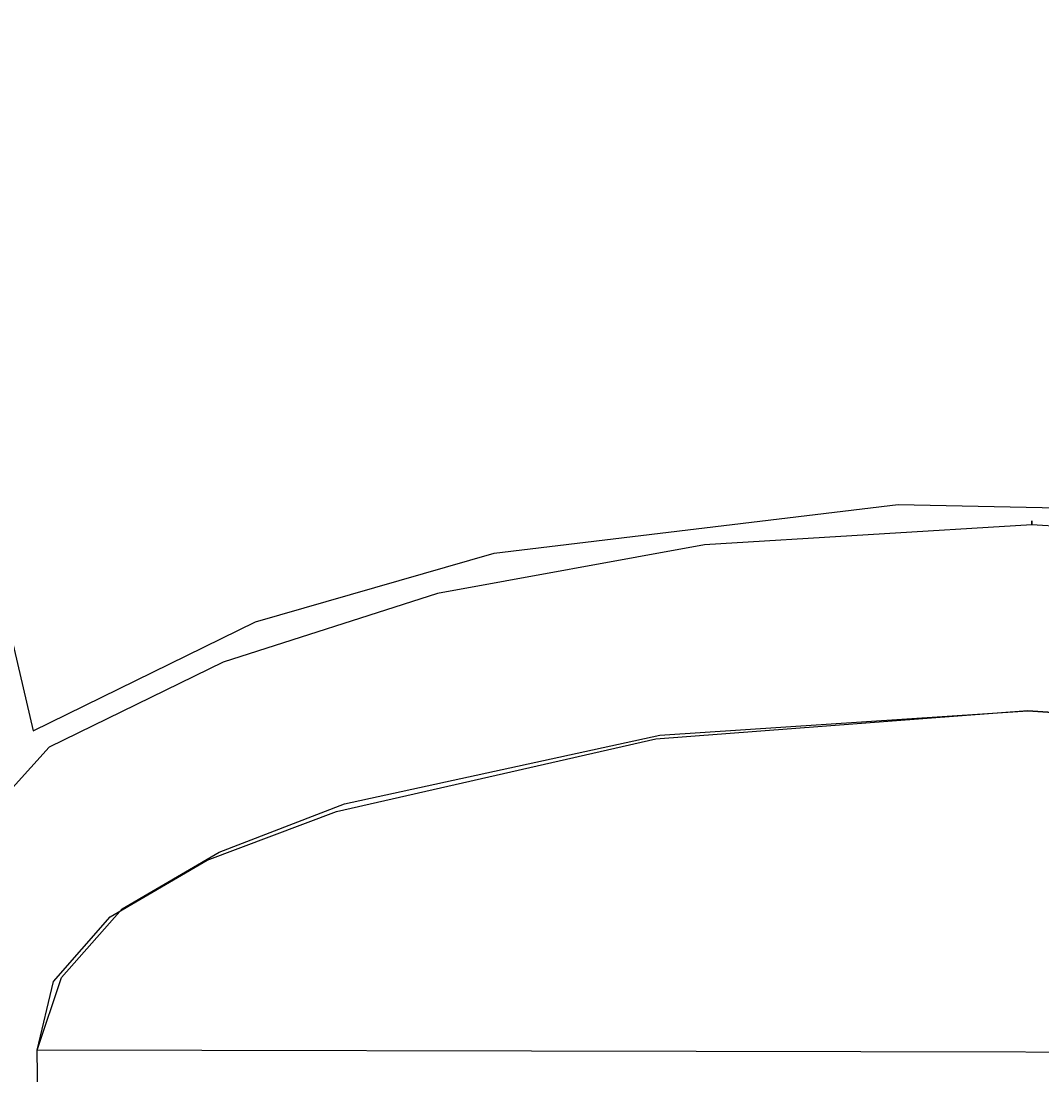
# Model space of a CAD drawing. Header units: millimetres. Extents: x 747415 to 1601423, y -236173 to 551995.
# Tile 56 of 256: x 936833 to 937474, y 15732 to 16395. Entities that reach past the tile are written whole.
import ezdxf

# ---------------------------------------------------------------- set-up
doc = ezdxf.new("R2010")
doc.units = ezdxf.units.MM
doc.header["$LTSCALE"] = 100
doc.header["$MEASUREMENT"] = 0
doc.layers.get('0').update_dxf_attribs({"linetype": 'CONTINUOUS', "lineweight": 0})
doc.layers.get('DEFPOINTS').update_dxf_attribs({"color": 6, "linetype": 'CONTINUOUS', "lineweight": 0})
doc.layers.add('T--L9042_BEPLANTING', color=90, linetype='CONTINUOUS', lineweight=0)
doc.layers.add('T--M9040_Terrein_Afwerking_Plein', color=244, linetype='CONTINUOUS', lineweight=0)
doc.layers.add('T--L9082_INRICHTING_SPECIFIEK_Auto', color=8, linetype='CONTINUOUS')
doc.styles.add('Raymond nov 2012', font='isocpeur.ttf', dxfattribs={"height": 1500})
doc.styles.get("Standard").update_dxf_attribs({"font": 'arial.ttf'})
doc.dimstyles.get("Standard").update_dxf_attribs({"dimtxt": 0.18, "dimasz": 500, "dimexe": 0.18, "dimexo": 0.0625, "dimgap": 0.09, "dimtad": 0, "dimtoh": 1, "dimdec": 0, "dimzin": 0, "dimdsep": 46, "dimtxsty": 'Standard', "dimcen": 0.09, "dimadec": 0, "dimazin": 0, "dimtfac": 1, "dimtdec": 0, "dimtofl": 0, "dimtmove": 0, "dimatfit": 3, "dimfxl": 1, "dimtolj": 1, "dimtzin": 0, "dimarcsym": 0})

# ---------------------------------------------------------------- blocks, each defined once
blk = doc.blocks.new('auto111')
at = {"linetype": 'Continuous'}
for points in [[(1062.28, 348.14), (2988.29, 312.64), (3064.59, 325.34), (3117.89, 376.14), (3171.29, 482.84), (3214.49, 617.54), (3244.99, 787.74), (3257.69, 991.04), (3260.19, 991.04), (3257.69, 991.04), (3244.99, 1196.84), (3214.49, 1364.54), (3171.29, 1499.24), (3117.89, 1608.54), (3064.59, 1656.74), (2988.29, 1669.44)], [(3803.98, 1750.84), (3465.98, 1697.44), (3128.08, 1618.64), (3196.68, 1478.94), (3239.88, 1329.04), (3270.38, 1074.94), (3265.28, 823.34), (3219.58, 579.44), (3178.88, 465.04), (3122.98, 360.84), (3455.88, 284.64), (3796.38, 228.74)], [(642.98, 1585.64), (2927.28, 1616.14), (2973.08, 1600.84), (3016.28, 1562.74), (3051.88, 1501.74), (3082.28, 1423.04), (3125.48, 1224.84), (3140.78, 993.54), (3125.48, 764.94), (3082.28, 566.74), (3051.88, 487.94), (3016.28, 426.94), (2973.08, 388.84), (2927.28, 373.54), (642.98, 404.04)], [(2924.79, 373.54), (2927.29, 1616.14), (2970.49, 1605.94), (3011.19, 1570.34), (3046.79, 1509.44), (3077.29, 1428.14), (3122.99, 1227.34), (3140.79, 993.54), (3125.49, 764.94), (3082.29, 566.74), (3051.89, 487.94), (3016.29, 426.94), (2973.09, 386.24), (2924.79, 373.54)]]:
    blk.add_lwpolyline(points, dxfattribs=at)
blk = doc.blocks.new('*D148')
at = {"layer": 'DEFPOINTS', "color": 0, "linetype": 'Continuous', "transparency": 16777216}
for p in [(934921.86, 47272.98), (934921.86, 47272.98), (934921.86, 6381.01)]:
    blk.add_point(p, dxfattribs=at)
at = {"layer": 'T--M9040_Terrein_Afwerking_Plein', "color": 0, "linetype": 'Continuous', "lineweight": -2, "transparency": 16777216}
for p, q in [((934921.93, 47272.98), (934922.04, 47272.98)), ((934921.86, 46772.98), (934921.86, 30727.08)), ((934921.86, 6881.01), (934921.86, 22926.9)), ((934921.93, 6381.01), (934922.04, 6381.01))]:
    blk.add_line(p, q, dxfattribs=at)
at = {"layer": 'T--M9040_Terrein_Afwerking_Plein', "color": 0, "linetype": 'Continuous', "transparency": 16777216}
for points in [[(934838.53, 46772.98), (935005.2, 46772.98), (934921.86, 47272.98)], [(934838.53, 6881.01), (935005.2, 6881.01), (934921.86, 6381.01)]]:
    blk.add_solid(points, dxfattribs=at)
at = {"layer": 'T--M9040_Terrein_Afwerking_Plein', "color": 0, "linetype": 'Continuous', "transparency": 16777216, "insert": (934921.86, 26826.99), "char_height": 1500, "attachment_point": 5, "rotation": 90, "style": 'Raymond nov 2012'}
blk.add_mtext('\\A1;41 meter', dxfattribs=at)

msp = doc.modelspace()

# ---------------------------------------------------------------- hatches: boundary and pattern name
at = {"layer": 'T--L9042_BEPLANTING', "linetype": 'Continuous'}
h = msp.add_hatch(dxfattribs=at)
h.set_pattern_fill('GRASS', color=256, scale=1500)
h.paths.add_polyline_path([(920694.889, 43104.951), (919423.058, 43389.519), (919663.241, 44462.977), (920834.286, 44200.96), (920854.106, 44289.542), (911553.104, 53727.654), (907101.671, 58246.391), (906991.232, 58348.85, -1.0231522), (906776.086, 58557.812), (898746.213, 66722.213), (897908, 66189.5), (894729.901, 63976.966), (893482.951, 63356.733), (892236, 62736.5), (889636.259, 61298.747), (888428.879, 60798.373), (885691, 59567.5), (882511.819, 58193.213), (881169.461, 57090.189), (878449.993, 54926.973), (875696.457, 52807.135), (872909.545, 50731.213), (871727.289, 49870.83), (870089.955, 48699.731), (867238.399, 46713.204), (864355.591, 44772.135), (861442.256, 42877.016), (858499.128, 41028.326), (855526.946, 39226.534), (852526.456, 37472.096), (849498.415, 35765.457), (846443.582, 34107.05), (843362.726, 32497.295), (840256.623, 30936.601), (839530.122, 30585.893), (840912.01, 27502.757), (840976.783, 27531.267), (844195.577, 20218.302), (844027.811, 20144.459), (846245.82, 13423.487), (846596.639, 13577.9), (846659.606, 13387.099), (845157.962, 12726.152), (846474.404, 9735.191), (846670.754, 9289.082), (850502.865, 582.514), (854447.832, -7566.502), (857401.96, -14113.687), (857801.96, -15037.267), (858684.862, -16305.094), (859061.462, -16649.146), (859470.142, -16941.517), (859917.5, -17174.693), (860389.423, -17349.59), (860879.312, -17473.72), (861378.739, -17526.373), (861888.62, -17521.661), (862379.813, -17447.301), (866958.533, -16810.337), (873676.476, -16162.232), (880268.847, -15763.188), (887268.263, -15521.99), (894239.26, -15388.923), (901232.603, -15381.953), (932291.459, -15402.049), (933890.747, -15369.225), (935486.375, -15279.952), (937084.943, -15126.714), (938664.823, -14903.829), (940241.044, -14624.494), (942226.528, -14318.627), (944224.099, -14089.92), (946226.246, -13931.776), (948232.967, -13844.195), (948414.6, -13804.076), (948563.433, -13695.224), (948667.184, -13546.78), (948955.369, -12854.935), (949171.162, -12139.44), (949227.086, -11909.065), (949370.486, -11169.919), (949449.008, -10413.722), (949456.967, -9662.099), (949408.476, -8914.136), (948111.05, 3901.008), (947631.05, 3901.008), (947631.05, 3966.008), (944521.05, 3966.008), (944521.05, 3901.008), (944041.05, 3901.008), (944041.05, 3966.008), (941171.05, 3966.008), (941171.05, 3901.008), (940691.05, 3901.008), (940691.05, 3966.008), (937581.05, 3966.008), (937581.05, 3901.008), (937101.05, 3901.008), (937101.05, 3966.008), (933991.05, 3966.008), (933991.05, 3901.008), (933511.05, 3901.008), (933511.05, 3966.008), (930641.05, 3966.008), (930641.05, 3901.008), (930161.05, 3901.008), (930161.05, 3966.008), (927051.05, 3966.008), (927051.05, 3901.008), (926571.05, 3901.008), (926571.05, 3966.008), (923461.05, 3966.008), (923461.05, 3901.008), (922981.05, 3901.008), (922981.05, 3966.008), (920111.05, 3966.008), (920111.05, 3901.008), (919631.05, 3901.008), (919631.05, 3966.008), (916521.05, 3966.008), (916521.05, 3901.008), (916041.05, 3901.008), (916041.05, 3966.008), (912931.05, 3966.008), (912931.05, 3901.008), (912451.05, 3901.008), (912451.05, 4381.008)])
h.paths.add_polyline_path([(901357.835, 41519.972, -0.3265931), (907260.057, 41488.688), (907750.923, 41125.77, -0.3196985), (909549.802, 35610.67), (897623.84, -2461.312, -0.3183038), (893025.303, -5963.699), (870593.58, -6739.611, -0.3125846), (865802.917, -3659.83), (861101.696, 7663.472, -0.3476382), (862789.795, 13632.461)], flags=16)

# ---------------------------------------------------------------- block references
at = {"layer": 'T--L9082_INRICHTING_SPECIFIEK_Auto', "rotation": 90}
msp.add_blockref('auto111', (938459, 12820.353), dxfattribs=at)

# ---------------------------------------------------------------- dimensions: what is measured, and where the dimension line sits
at = {"layer": 'T--M9040_Terrein_Afwerking_Plein', "linetype": 'Continuous'}
dim = msp.add_linear_dim(base=(934921.863, 47272.979), p1=(934921.863, 6381.008), p2=(934921.863, 47272.979), angle=90, text='41 meter', dimstyle='Standard', override={"dimtxsty": 'Raymond nov 2012'}, dxfattribs=at)
dim.commit()
dim.dimension.update_dxf_attribs({"geometry": '*D148', "text_midpoint": (934921.863, 26826.993)})

doc.saveas('drawing.dxf')
